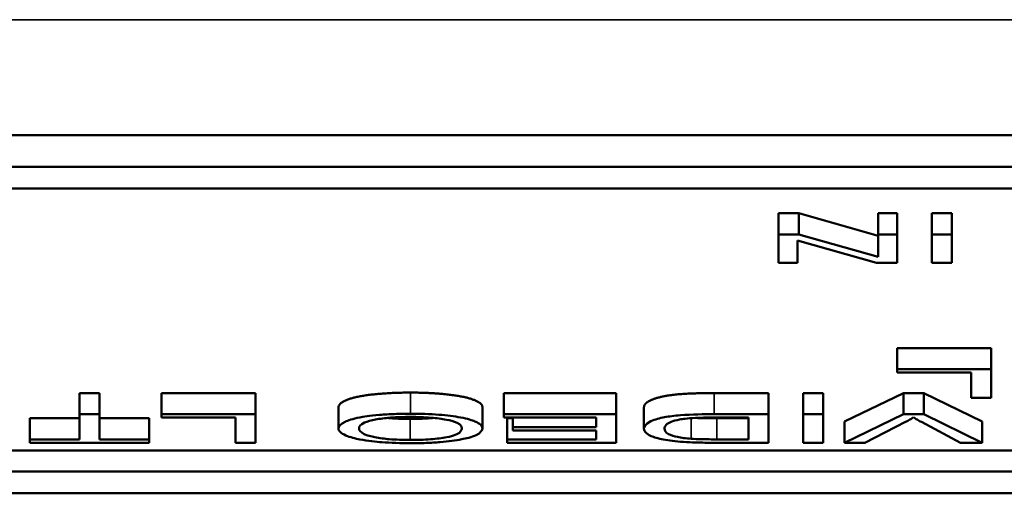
# Model space of a CAD drawing. Header units: inches. Extents: x 1.4 to 53.9, y 1.3 to 58.
# Tile 54 of 227: x 48.234 to 48.693, y 16.357 to 16.578. Entities that reach past the tile are written whole.
import ezdxf

# ---------------------------------------------------------------- set-up
doc = ezdxf.new("R2010")
doc.units = ezdxf.units.IN
doc.header["$MEASUREMENT"] = 0
doc.layers.add('Visible (ANSI)', color=7, linetype='Continuous', lineweight=50)
doc.layers.add('Visible Narrow (ANSI)', color=7, linetype='Continuous', lineweight=35)

msp = doc.modelspace()

# ---------------------------------------------------------------- linework, layer by layer
at = {"layer": 'Visible (ANSI)'}
for p, q in [((47.43271, 16.52383), (49.07271, 16.52383)), ((47.43271, 16.50911), (49.07271, 16.50911)), ((47.45578, 16.49903), (49.04964, 16.49903)), ((48.58772, 16.4875), (48.58772, 16.47769)), ((48.58772, 16.4875), (48.59722, 16.4875)), ((48.59722, 16.4875), (48.63404, 16.47707)), ((48.59722, 16.4875), (48.59722, 16.47769)), ((48.63404, 16.4875), (48.63404, 16.47769)), ((48.63404, 16.4875), (48.64289, 16.4875)), ((48.64289, 16.4875), (48.64289, 16.47769)), ((48.65911, 16.4875), (48.65911, 16.47769)), ((48.65911, 16.4875), (48.6684, 16.4875)), ((48.6684, 16.4875), (48.6684, 16.47769)), ((48.59722, 16.47769), (48.58772, 16.47769)), ((48.58772, 16.47769), (48.58772, 16.46439)), ((48.59658, 16.46439), (48.59658, 16.47483)), ((48.59658, 16.47483), (48.6334, 16.46439)), ((48.63404, 16.46725), (48.59722, 16.47769)), ((48.64289, 16.47769), (48.63404, 16.47769)), ((48.63404, 16.47769), (48.63404, 16.46725)), ((48.64289, 16.46439), (48.64289, 16.47769)), ((48.6684, 16.47769), (48.65911, 16.47769)), ((48.65911, 16.47769), (48.65911, 16.46439)), ((48.6684, 16.46439), (48.6684, 16.47769)), ((48.58772, 16.46439), (48.59658, 16.46439)), ((48.6334, 16.46439), (48.64289, 16.46439)), ((48.65911, 16.46439), (48.6684, 16.46439)), ((48.64295, 16.42473), (48.6867, 16.42473)), ((48.64295, 16.42473), (48.64295, 16.41491)), ((48.6867, 16.42473), (48.6867, 16.41491)), ((48.6867, 16.41491), (48.64295, 16.41491)), ((48.64295, 16.41491), (48.64295, 16.41334)), ((48.6867, 16.40161), (48.6867, 16.41491)), ((48.64295, 16.41334), (48.67741, 16.41334)), ((48.67741, 16.41334), (48.67741, 16.40161)), ((48.26237, 16.4038), (48.26237, 16.39399)), ((48.26237, 16.4038), (48.27166, 16.4038)), ((48.27166, 16.4038), (48.27166, 16.39399)), ((48.30047, 16.4038), (48.34422, 16.4038)), ((48.30047, 16.4038), (48.30047, 16.39399)), ((48.34422, 16.4038), (48.34422, 16.39399)), ((48.45984, 16.4038), (48.45984, 16.39399)), ((48.45984, 16.4038), (48.51212, 16.4038)), ((48.51212, 16.4038), (48.51212, 16.39399)), ((48.55769, 16.4038), (48.58298, 16.4038)), ((48.58298, 16.4038), (48.58298, 16.39399)), ((48.59925, 16.4038), (48.59925, 16.39399)), ((48.59925, 16.4038), (48.60853, 16.4038)), ((48.60853, 16.4038), (48.60853, 16.39399)), ((48.61846, 16.39051), (48.64588, 16.4038)), ((48.64588, 16.4038), (48.64588, 16.39399)), ((48.64588, 16.4038), (48.65543, 16.4038)), ((48.65543, 16.4038), (48.65543, 16.39399)), ((48.65543, 16.4038), (48.68248, 16.39051)), ((48.67741, 16.40161), (48.6867, 16.40161)), ((48.3829, 16.39718), (48.3829, 16.38736)), ((48.44986, 16.39733), (48.44986, 16.38751)), ((48.52509, 16.39708), (48.52509, 16.38727)), ((48.23922, 16.39208), (48.23922, 16.38226)), ((48.23922, 16.39208), (48.26237, 16.39208)), ((48.27166, 16.39399), (48.26237, 16.39399)), ((48.26237, 16.39399), (48.26237, 16.38226)), ((48.27166, 16.38226), (48.27166, 16.39399)), ((48.27166, 16.39208), (48.29471, 16.39208)), ((48.29471, 16.39208), (48.29471, 16.38226)), ((48.34422, 16.39399), (48.30047, 16.39399)), ((48.30047, 16.39399), (48.30047, 16.39242)), ((48.30047, 16.39242), (48.33494, 16.39242)), ((48.33494, 16.39242), (48.33494, 16.38069)), ((48.34422, 16.38069), (48.34422, 16.39399)), ((48.51212, 16.39399), (48.45984, 16.39399)), ((48.45984, 16.39399), (48.45984, 16.39242)), ((48.45984, 16.39242), (48.50284, 16.39242)), ((48.46144, 16.39208), (48.46144, 16.38226)), ((48.46144, 16.39208), (48.46405, 16.39208)), ((48.46405, 16.39242), (48.46405, 16.3879)), ((48.50284, 16.39242), (48.50284, 16.3879)), ((48.51212, 16.38069), (48.51212, 16.39399)), ((48.58298, 16.39399), (48.55769, 16.39399)), ((48.55875, 16.39242), (48.57369, 16.39242)), ((48.55897, 16.39208), (48.57369, 16.39208)), ((48.57369, 16.39242), (48.57369, 16.38226)), ((48.58298, 16.38069), (48.58298, 16.39399)), ((48.60853, 16.39399), (48.59925, 16.39399)), ((48.59925, 16.39399), (48.59925, 16.38069)), ((48.60853, 16.38069), (48.60853, 16.39399)), ((48.64588, 16.39399), (48.61846, 16.38069)), ((48.65543, 16.39399), (48.64588, 16.39399)), ((48.68248, 16.38069), (48.65543, 16.39399)), ((48.50284, 16.3879), (48.46405, 16.3879)), ((48.46405, 16.3879), (48.46405, 16.38632)), ((48.61846, 16.39051), (48.61846, 16.38069)), ((48.6279, 16.38069), (48.64684, 16.39035)), ((48.65426, 16.39035), (48.67245, 16.38069)), ((48.68248, 16.39051), (48.68248, 16.38069)), ((48.26237, 16.38226), (48.23922, 16.38226)), ((48.23922, 16.38226), (48.23922, 16.38069)), ((48.29471, 16.38226), (48.27166, 16.38226)), ((48.29471, 16.38069), (48.29471, 16.38226)), ((48.50284, 16.38226), (48.46144, 16.38226)), ((48.46144, 16.38226), (48.46144, 16.38069)), ((48.46405, 16.38632), (48.50284, 16.38632)), ((48.50284, 16.38632), (48.50284, 16.38226)), ((48.57369, 16.38226), (48.55897, 16.38226)), ((48.23922, 16.38069), (48.29471, 16.38069)), ((48.33494, 16.38069), (48.34422, 16.38069)), ((48.46144, 16.38069), (48.51212, 16.38069)), ((48.55886, 16.38069), (48.58298, 16.38069)), ((48.59925, 16.38069), (48.60853, 16.38069)), ((48.61846, 16.38069), (48.6279, 16.38069)), ((48.67245, 16.38069), (48.68248, 16.38069)), ((47.45578, 16.37704), (49.04964, 16.37704)), ((49.04964, 16.36723), (47.45578, 16.36723)), ((49.07271, 16.35714), (47.43271, 16.35714))]:
    msp.add_line(p, q, dxfattribs=at)
for points in [[(48.3829, 16.39718), (48.3829, 16.39919), (48.39149, 16.40239), (48.40728, 16.40403), (48.41635, 16.40403)], [(48.41635, 16.40403), (48.42628, 16.40403), (48.44186, 16.40221), (48.44986, 16.39908), (48.44986, 16.39733)], [(48.52509, 16.39708), (48.52509, 16.3986), (48.52882, 16.40094), (48.53464, 16.40247), (48.54157, 16.40335), (48.55134, 16.4038), (48.55769, 16.4038)], [(48.40568, 16.39225), (48.41052, 16.39178), (48.4163, 16.39178)], [(48.4163, 16.39178), (48.42217, 16.39178), (48.42707, 16.39224)], [(48.54906, 16.39224), (48.55272, 16.39208), (48.55897, 16.39208)]]:
    msp.add_open_spline(points, degree=2, dxfattribs=at)
for points, knots in [([(48.41635, 16.39421), (48.41386, 16.39421), (48.4114, 16.39416), (48.40656, 16.39397), (48.40423, 16.39382), (48.39719, 16.39323), (48.39429, 16.39274), (48.38947, 16.39182), (48.38734, 16.3911), (48.3838, 16.38947), (48.3829, 16.38842), (48.3829, 16.38736)], [-0.09545269, -0.09545269, -0.09545269, -0.09545269, -0.08943102, -0.08943102, -0.0834784, -0.0834784, -0.07076079, -0.07076079, -0.04272432, -0.04272432, 0, 0, 0, 0]), ([(48.39245, 16.38734), (48.39245, 16.38825), (48.39309, 16.3892), (48.39634, 16.39066), (48.39813, 16.39112), (48.40217, 16.39187), (48.40448, 16.39216), (48.41006, 16.3926), (48.4132, 16.3927), (48.41641, 16.3927)], [-0.09679235, -0.09679235, -0.09679235, -0.09679235, -0.06739595, -0.06739595, -0.04602454, -0.04602454, -0.02441336, -0.02441336, 0, 0, 0, 0]), ([(48.44986, 16.38751), (48.44986, 16.38805), (48.44958, 16.38858), (48.44841, 16.38962), (48.44754, 16.39012), (48.44512, 16.39115), (48.44314, 16.39183), (48.43685, 16.393), (48.43339, 16.39344), (48.42542, 16.39406), (48.42094, 16.39421), (48.41635, 16.39421)], [-0.1682322, -0.1682322, -0.1682322, -0.1682322, -0.1351873, -0.1351873, -0.1023597, -0.1023597, -0.0657531, -0.0657531, -0.0349902, -0.0349902, 0, 0, 0, 0]), ([(48.41641, 16.3927), (48.41806, 16.3927), (48.41971, 16.39267), (48.42288, 16.39256), (48.42438, 16.39247), (48.42859, 16.39213), (48.431, 16.3918), (48.43462, 16.3911), (48.43666, 16.39063), (48.43973, 16.38915), (48.44031, 16.38834), (48.44031, 16.38753)], [-0.1546798, -0.1546798, -0.1546798, -0.1546798, -0.1305725, -0.1305725, -0.1076542, -0.1076542, -0.063798, -0.063798, -0.0323126, -0.0323126, 0, 0, 0, 0]), ([(48.55769, 16.39399), (48.55319, 16.39399), (48.54731, 16.3939), (48.5392, 16.39326), (48.53682, 16.39296), (48.53248, 16.39213), (48.53025, 16.39159), (48.52549, 16.38936), (48.52509, 16.38809), (48.52509, 16.38727)], [-0.1200795, -0.1200795, -0.1200795, -0.1200795, -0.0782796, -0.0782796, -0.0553638, -0.0553638, -0.0328697, -0.0328697, 0, 0, 0, 0]), ([(48.53464, 16.38724), (48.53464, 16.38783), (48.53485, 16.38843), (48.53606, 16.38966), (48.53698, 16.3901), (48.53872, 16.3908), (48.53999, 16.39117), (48.54163, 16.39148)], [-0.04322359, -0.04322359, -0.04322359, -0.04322359, -0.03115537, -0.03115537, -0.01763793, -0.01763793, 0, 0, 0, 0]), ([(48.54163, 16.39148), (48.54243, 16.39164), (48.54334, 16.39177), (48.54567, 16.39203), (48.54702, 16.39212), (48.55079, 16.39235), (48.55465, 16.39242), (48.55875, 16.39242)], [-0.04708302, -0.04708302, -0.04708302, -0.04708302, -0.04035783, -0.04035783, -0.03126514, -0.03126514, 0, 0, 0, 0]), ([(48.64684, 16.39035), (48.64755, 16.39071), (48.64821, 16.39107), (48.64946, 16.39179), (48.65004, 16.39215), (48.65058, 16.39252)], [-0.03052476, -0.03052476, -0.03052476, -0.03052476, -0.01515726, -0.01515726, 0, 0, 0, 0]), ([(48.65058, 16.39252), (48.65109, 16.39217), (48.65165, 16.39181), (48.65288, 16.39109), (48.65356, 16.39072), (48.65426, 16.39035)], [-0.03042318, -0.03042318, -0.03042318, -0.03042318, -0.0157987, -0.0157987, 0, 0, 0, 0]), ([(48.3829, 16.38736), (48.3829, 16.38678), (48.38316, 16.38621), (48.38428, 16.38511), (48.3851, 16.38459), (48.38832, 16.38319), (48.39082, 16.38261), (48.39653, 16.38152), (48.40057, 16.38113), (48.40726, 16.38061), (48.41174, 16.38046), (48.41635, 16.38046)], [-0.07681568, -0.07681568, -0.07681568, -0.07681568, -0.0708986, -0.0708986, -0.06534204, -0.06534204, -0.05518146, -0.05518146, -0.0351539, -0.0351539, 0, 0, 0, 0]), ([(48.4163, 16.38197), (48.41458, 16.38197), (48.41288, 16.382), (48.40958, 16.38213), (48.40801, 16.38222), (48.40451, 16.38252), (48.40202, 16.3828), (48.39815, 16.38357), (48.39628, 16.38403), (48.39309, 16.38557), (48.39245, 16.38646), (48.39245, 16.38734)], [-0.1797127, -0.1797127, -0.1797127, -0.1797127, -0.1447044, -0.1447044, -0.1108661, -0.1108661, -0.066223, -0.066223, -0.0353474, -0.0353474, 0, 0, 0, 0]), ([(48.44031, 16.38753), (48.44031, 16.38694), (48.4401, 16.38632), (48.43907, 16.38525), (48.43833, 16.38476), (48.43622, 16.38392), (48.43494, 16.38357), (48.43112, 16.38287), (48.42853, 16.38253), (48.42273, 16.38207), (48.41956, 16.38197), (48.4163, 16.38197)], [-0.1091134, -0.1091134, -0.1091134, -0.1091134, -0.0852016, -0.0852016, -0.0653463, -0.0653463, -0.0478786, -0.0478786, -0.0248683, -0.0248683, 0, 0, 0, 0]), ([(48.41635, 16.38046), (48.4188, 16.38046), (48.42125, 16.3805), (48.42591, 16.38066), (48.42811, 16.38079), (48.43403, 16.38127), (48.43734, 16.38171), (48.44213, 16.38265), (48.44491, 16.38328), (48.44909, 16.3853), (48.44986, 16.38641), (48.44986, 16.38751)], [-0.2269139, -0.2269139, -0.2269139, -0.2269139, -0.1883472, -0.1883472, -0.1521264, -0.1521264, -0.0871063, -0.0871063, -0.0440243, -0.0440243, 0, 0, 0, 0]), ([(48.52509, 16.38727), (48.52509, 16.38657), (48.52541, 16.38586), (48.52693, 16.38452), (48.52801, 16.38393), (48.53116, 16.3828), (48.53337, 16.38227), (48.53613, 16.38183)], [-0.07618913, -0.07618913, -0.07618913, -0.07618913, -0.05129348, -0.05129348, -0.02748299, -0.02748299, 0, 0, 0, 0]), ([(48.54702, 16.38253), (48.54582, 16.38262), (48.5447, 16.38274), (48.54255, 16.38303), (48.54156, 16.3832), (48.5393, 16.38369), (48.53771, 16.38409), (48.53512, 16.38547), (48.53464, 16.38635), (48.53464, 16.38724)], [-0.1050644, -0.1050644, -0.1050644, -0.1050644, -0.0860517, -0.0860517, -0.0659504, -0.0659504, -0.0354965, -0.0354965, 0, 0, 0, 0]), ([(48.53613, 16.38183), (48.53755, 16.3816), (48.53911, 16.38141), (48.54258, 16.38109), (48.54445, 16.38097), (48.54638, 16.38088)], [-0.02936972, -0.02936972, -0.02936972, -0.02936972, -0.01506774, -0.01506774, 0, 0, 0, 0]), ([(48.55897, 16.38226), (48.55667, 16.38226), (48.55416, 16.38228), (48.55016, 16.38237), (48.54843, 16.38243), (48.54702, 16.38253)], [-0.0269249, -0.0269249, -0.0269249, -0.0269249, -0.01152465, -0.01152465, 0, 0, 0, 0]), ([(48.54638, 16.38088), (48.54805, 16.38081), (48.54995, 16.38076), (48.554, 16.3807), (48.55651, 16.38069), (48.55886, 16.38069)], [-0.03094406, -0.03094406, -0.03094406, -0.03094406, -0.01790256, -0.01790256, 0, 0, 0, 0])]:
    msp.add_open_spline(points, degree=3, knots=knots, dxfattribs=at)
at = {"layer": 'Visible Narrow (ANSI)'}
for p, q in [((18.71871, 16.57763), (50.19271, 16.57763)), ((48.41635, 16.40403), (48.41635, 16.39421)), ((48.55769, 16.4038), (48.55769, 16.39399)), ((48.4163, 16.39178), (48.4163, 16.38197)), ((48.54702, 16.39212), (48.54702, 16.38253)), ((48.55897, 16.39208), (48.55897, 16.38226))]:
    msp.add_line(p, q, dxfattribs=at)

doc.saveas('drawing.dxf')
